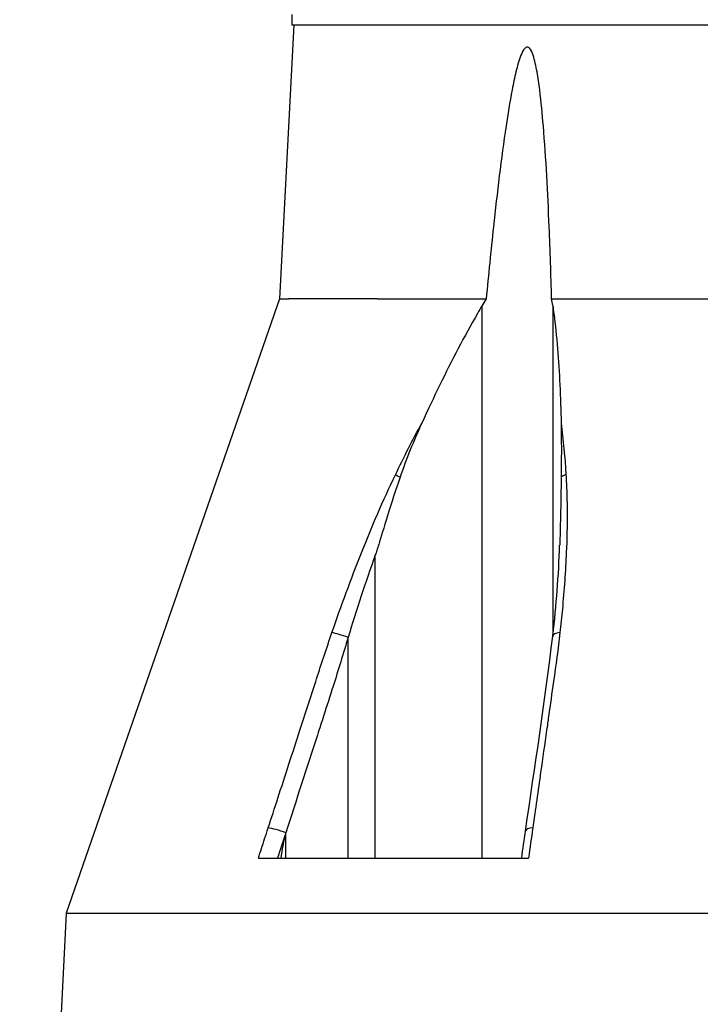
# Model space of a CAD drawing. Header units: millimetres. Extents: x 0 to 5219, y 0 to 2970.
# Tile 58 of 237: x 2514 to 2643, y 239 to 426. Entities that reach past the tile are written whole.
import ezdxf

# ---------------------------------------------------------------- set-up
doc = ezdxf.new("R2010")
doc.units = ezdxf.units.MM
doc.header["$LTSCALE"] = 0.2
doc.styles.add('Rainbow-5.0 Style', font='malgunsl.ttf')
doc.dimstyles.new('Rainbow-5.0 Style', dxfattribs={"dimtxt": 4, "dimasz": 2.5, "dimexe": 1, "dimexo": 1, "dimgap": 1, "dimtad": 1, "dimdsep": 46, "dimtxsty": 'Rainbow-5.0 Style', "dimcen": 0, "dimclrd": 251, "dimclre": 251, "dimclrt": 7, "dimazin": 3, "dimtp": 0.1, "dimtm": 0.1, "dimtfac": 0.61, "dimtmove": 0, "dimatfit": 3, "dimfxl": 1, "dimlwd": -1, "dimlwe": -1, "dimarcsym": 1})

# ---------------------------------------------------------------- blocks, each defined once
blk = doc.blocks.new('A$Cbc54de0a')
for p, q in [((-152, 198), (-152, 196)), ((-151.58, 196), (-154.3, 144.05)), ((-152, 196), (152, 196)), ((-154.3, 144.05), (-194.76, 27.57)), ((-154.3, 144.05), (-152.52, 144.05)), ((-135.8, 144.05), (-152.52, 144.05)), ((-135.8, 144.05), (-115.14, 144.05)), ((-102.73, 144.05), (-35.6, 144.05)), ((-115.91, 38), (-115.91, 142.78)), ((-102.52, 142.78), (-102.52, 80.05)), ((-100.21, 113.37), (-100.21, 113.37)), ((-136.15, 38), (-136.15, 95.52)), ((-141.31, 79.85), (-141.31, 79.85)), ((-141.31, 38), (-141.31, 79.85)), ((-102.52, 70.44), (-102.52, 70.43)), ((-153.11, 38), (-153.11, 42.81)), ((-158.31, 38), (-107.11, 38)), ((-194.76, 27.57), (-196.05, 1)), ((-194.76, 27.57), (-40.99, 27.57))]:
    blk.add_line(p, q)
for centre, major_axis, ratio, start_param, end_param in [((-130.08, 109.72), (-2.71, 1.3), 0.052115, 0.606922, 1.057336), ((-98.86, 109.92), (-2.42, -0.33), 0.427905, 5.153147, 5.671042), ((-142.05, 79.77), (-2.84, 0.97), 0.108063, 4.484638, 5.706473), ((-99.54, 79.77), (-2.98, 0.34), 0.323016, 5.32621, 6.283184), ((-154.11, 42.73), (-2.85, 0.92), 0.133958, 4.398396, 5.717837), ((-104.71, 42.73), (-2.97, 0.42), 0.304914, 5.321029, 6.283185)]:
    blk.add_ellipse(centre, major_axis=major_axis, ratio=ratio, start_param=start_param, end_param=end_param)
for points, knots in [([(-102.73, 144.05), (-102.86, 148.65), (-103.01, 153.21), (-103.46, 164.23), (-103.78, 170.64), (-104.48, 179.02), (-104.7, 181.38), (-105.14, 184.86), (-105.3, 186.01), (-105.7, 188.22), (-105.91, 189.29), (-106.39, 190.71), (-106.6, 191.24), (-106.94, 191.63), (-107.01, 191.7), (-107.17, 191.79), (-107.26, 191.82), (-107.42, 191.82), (-107.51, 191.79), (-107.67, 191.7), (-107.75, 191.63), (-108.12, 191.24), (-108.36, 190.71), (-108.93, 189.29), (-109.22, 188.22), (-109.76, 186.01), (-110, 184.86), (-110.67, 181.38), (-111.05, 179.02), (-112.3, 170.64), (-113.06, 164.23), (-114.24, 153.21), (-114.7, 148.65), (-115.14, 144.05)], [-10.718087, -10.718087, -10.718087, -10.718087, -10.065889, -10.065889, -9.118131, -9.118131, -8.790101, -8.790101, -8.626085, -8.626085, -8.46207, -8.46207, -8.384853, -8.384853, -8.367475, -8.367475, -8.350096, -8.350096, -8.332718, -8.332718, -8.315339, -8.315339, -8.238122, -8.238122, -8.074107, -8.074107, -7.910092, -7.910092, -7.582061, -7.582061, -6.634304, -6.634304, -5.982106, -5.982106, -5.982106, -5.982106]), ([(-115.91, 142.78), (-116.21, 142.28), (-116.5, 141.78), (-119.28, 136.94), (-121.64, 132.41), (-125.08, 125.36), (-126.22, 122.94), (-127.34, 120.49)], [-6.98839, -6.98839, -6.98839, -6.98839, -6.901908, -6.901908, -6.146186, -6.146186, -5.759883, -5.759883, -5.759883, -5.759883]), ([(-102.52, 142.78), (-102.45, 142.28), (-102.38, 141.78), (-101.75, 136.94), (-101.39, 132.41), (-101.05, 125.35), (-100.97, 122.93), (-100.93, 120.47)], [10.331972, 10.331972, 10.331972, 10.331972, 10.418454, 10.418454, 11.174175, 11.174175, 11.561016, 11.561016, 11.561016, 11.561016]), ([(-132.34, 110.7), (-131.54, 112.35), (-130.73, 114), (-129.9, 115.63), (-129.07, 117.26), (-128.21, 118.88), (-127.34, 120.49)], [0, 0, 0, 0, 0.499876, 0.499876, 0.499876, 1, 1, 1, 1]), ([(-127.34, 120.49), (-128.1, 118.82), (-128.84, 117.1), (-130.2, 113.72), (-130.87, 111.94), (-131.47, 110.23)], [0.0000001, 0.0000001, 0.0000001, 0.0000001, 0.2754495, 0.2754495, 0.548569, 0.548569, 0.548569, 0.548569]), ([(-100.93, 120.47), (-100.9, 118.81), (-100.89, 117.1), (-100.89, 113.71), (-100.9, 111.96), (-100.92, 110.25)], [-0.542815, -0.542815, -0.542815, -0.542815, -0.2712747, -0.2712747, -0.0000024, -0.0000024, -0.0000024, -0.0000024]), ([(-144.37, 80.75), (-142.63, 85.82), (-140.78, 90.87), (-138.79, 95.87), (-136.8, 100.88), (-134.68, 105.85), (-132.34, 110.7)], [0, 0, 0, 0, 0.499739, 0.499739, 0.499739, 1, 1, 1, 1]), ([(-131.47, 110.23), (-132.31, 107.8), (-133.09, 105.38), (-134.52, 100.72), (-135.06, 98.87), (-135.63, 97.08), (-135.75, 96.69), (-135.96, 96.05), (-136.05, 95.79), (-136.15, 95.52)], [0.0000003, 0.0000003, 0.0000003, 0.0000003, 0.3859946, 0.3859946, 0.7222348, 0.7222348, 0.8112859, 0.8112859, 0.8736209, 0.8736209, 0.8736209, 0.8736209]), ([(-100.92, 110.25), (-100.95, 107.9), (-101, 105.32), (-101.1, 100.68), (-101.15, 98.9), (-101.2, 97.4), (-101.21, 97.35), (-101.21, 97.31)], [-0.5896878, -0.5896878, -0.5896878, -0.5896878, -0.3346623, -0.3346623, -0.1007953, -0.1007953, -0.0937592, -0.0937592, -0.0937592, -0.0937592]), ([(-100.02, 110.72), (-99.95, 109.55), (-99.9, 108.38), (-99.86, 107.21), (-99.82, 105.98), (-99.8, 104.74), (-99.8, 103.49), (-99.79, 101), (-99.84, 98.5), (-99.95, 95.98), (-100.1, 92.42), (-100.36, 88.83), (-100.7, 85.23)], [0, 0, 0, 0, 0.1198668, 0.1198668, 0.1198668, 0.2457072, 0.2457072, 0.2457072, 0.4972778, 0.4972778, 0.4972778, 0.8526404, 0.8526404, 0.8526404, 0.8526404]), ([(-136.15, 95.52), (-137.08, 92.91), (-137.96, 90.31), (-139.68, 85.09), (-140.51, 82.47), (-141.31, 79.85)], [0, 0, 0, 0, 0.4170259, 0.4170259, 0.8358361, 0.8358361, 0.8358361, 0.8358361]), ([(-156.46, 43.72), (-155.85, 45.6), (-155.23, 47.49), (-154.62, 49.37), (-153.23, 53.66), (-151.84, 57.95), (-150.45, 62.24), (-149.45, 65.33), (-148.45, 68.41), (-147.45, 71.5), (-147.39, 71.67), (-147.34, 71.83), (-147.29, 72), (-146.34, 74.92), (-145.38, 77.84), (-144.37, 80.75)], [0, 0, 0, 0, 0.152677, 0.152677, 0.152677, 0.499986, 0.499986, 0.499986, 0.749983, 0.749983, 0.749983, 0.763385, 0.763385, 0.763385, 1, 1, 1, 1]), ([(-101.16, 80.75), (-101.51, 77.68), (-101.94, 74.59), (-102.37, 71.5), (-102.69, 69.29), (-103, 67.09), (-103.31, 64.88), (-103.44, 64), (-103.56, 63.12), (-103.68, 62.24), (-104.06, 59.59), (-104.43, 56.94), (-104.81, 54.3), (-105.31, 50.77), (-105.8, 47.24), (-106.3, 43.72)], [0, 0, 0, 0, 0.250019, 0.250019, 0.250019, 0.428779, 0.428779, 0.428779, 0.500005, 0.500005, 0.500005, 0.71439, 0.71439, 0.71439, 1, 1, 1, 1]), ([(-141.31, 79.85), (-142.24, 76.77), (-143.16, 73.69), (-144.14, 70.6), (-144.75, 68.72), (-145.36, 66.83), (-145.97, 64.94), (-146.35, 63.74), (-146.74, 62.54), (-147.13, 61.34), (-149.13, 55.16), (-151.12, 48.99), (-153.11, 42.81)], [0, 0, 0, 0, 0.2495704, 0.2495704, 0.2495704, 0.4024504, 0.4024504, 0.4024504, 0.4997522, 0.4997522, 0.4997522, 0.9999853, 0.9999853, 0.9999853, 0.9999853]), ([(-158.31, 38), (-157.91, 39.21), (-157.52, 40.43), (-157.13, 41.64), (-156.9, 42.33), (-156.68, 43.02), (-156.46, 43.72)], [0, 0, 0, 0, 0.637195, 0.637195, 0.637195, 1, 1, 1, 1]), ([(-153.18, 42.61), (-153.27, 42.33), (-153.35, 42.06), (-153.54, 41.22), (-153.63, 40.75), (-153.83, 39.58), (-153.95, 38.74), (-154.05, 38)], [0.000001, 0.000001, 0.000001, 0.000001, 0.0441491, 0.0441491, 0.0912069, 0.0912069, 0.173495, 0.173495, 0.173495, 0.173495]), ([(-153.11, 42.81), (-153.12, 42.77), (-153.13, 42.74), (-153.16, 42.68), (-153.17, 42.64), (-153.18, 42.61)], [0, 0, 0, 0, 0.00568082, 0.00568082, 0.0113713, 0.0113713, 0.0113713, 0.0113713])]:
    blk.add_open_spline(points, degree=3, knots=knots)
for points in [[(-115.14, 144.05), (-115.4, 143.63), (-115.66, 143.21), (-115.91, 142.78)], [(-102.52, 142.78), (-102.58, 143.21), (-102.65, 143.63), (-102.73, 144.05)], [(-100.93, 120.47), (-100.52, 117.28), (-100.23, 114.02), (-100.02, 110.72)], [(-102.5, 80.18), (-101.85, 85.92), (-101.39, 91.65), (-101.21, 97.31)], [(-100.7, 85.23), (-100.84, 83.74), (-100.99, 82.25), (-101.16, 80.75)], [(-107.68, 43.15), (-105.93, 55.48), (-103.93, 67.84), (-102.52, 80.11)], [(-108.41, 38), (-108.17, 39.72), (-107.92, 41.44), (-107.68, 43.15)], [(-106.3, 43.72), (-106.57, 41.81), (-106.84, 39.91), (-107.11, 38)], [(-153.18, 42.61), (-153.67, 41.07), (-154.17, 39.54), (-154.67, 38)]]:
    blk.add_open_spline(points, degree=3)

msp = doc.modelspace()

# ---------------------------------------------------------------- block references
msp.add_blockref('A$Cbc54de0a', (2717.4, 228.867))

# ---------------------------------------------------------------- leaders
at = {"annotation_type": 0, "has_hookline": 1, "hookline_direction": 1, "text_width": 331.38}
msp.add_leader([(2717.4, 374.925), (2567.939, 523.26), (2555.439, 523.26)], dimstyle='Rainbow-5.0 Style', override={"dimscale": 5}, dxfattribs=at)

doc.saveas('drawing.dxf')
